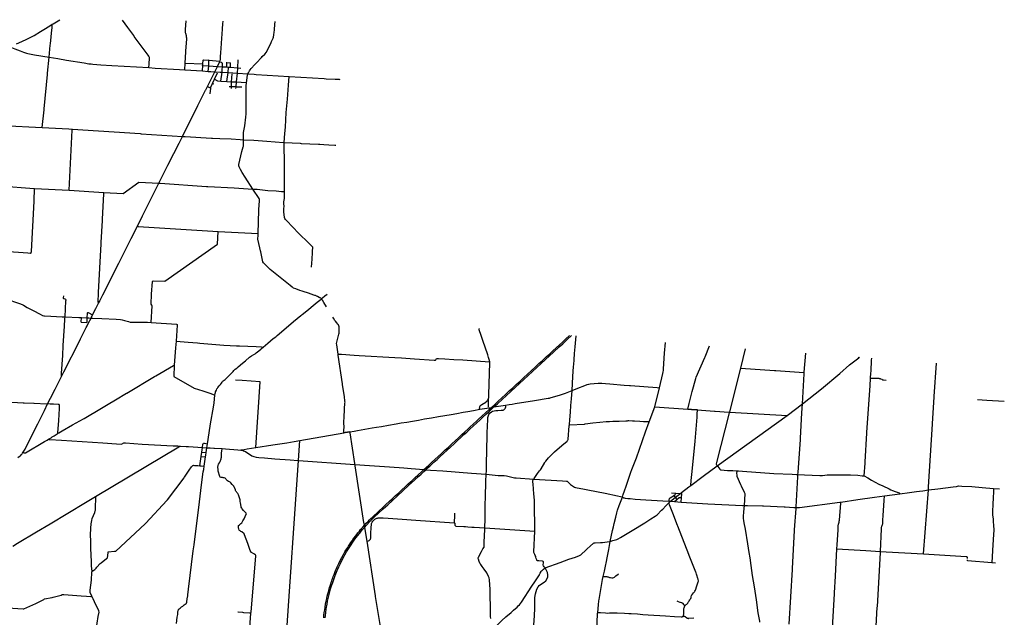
# Model space of a CAD drawing. Header units: feet. Extents: x 1677015 to 1902061, y 161166 to 378285.
# Tile 41 of 66: x 1826682 to 1902061, y 229041 to 274812. Entities that reach past the tile are written whole.
import ezdxf

# ---------------------------------------------------------------- set-up
doc = ezdxf.new("R2010")
doc.units = ezdxf.units.FT
doc.header["$MEASUREMENT"] = 0
doc.layers.add('326765_Road_Centerlines_O', color=7, linetype='Continuous')

msp = doc.modelspace()

# ---------------------------------------------------------------- linework, layer by layer
at = {"layer": '326765_Road_Centerlines_O'}
for p, q in [((1839317, 270974), (1839352, 271494)), ((1839352, 271494), (1840702, 271420)), ((1840702, 271420), (1840723, 271720)), ((1842011, 271629), (1842016, 271644)), ((1842490, 271532), (1842546, 271527)), ((1842549, 271189), (1842546, 271527)), ((1842546, 271527), (1842819, 271501)), ((1842833, 271171), (1842819, 271501)), ((1839317, 270974), (1840666, 270886)), ((1840666, 270886), (1840681, 270885)), ((1840681, 270885), (1841106, 270855)), ((1841106, 270855), (1841312, 270843)), ((1841312, 270843), (1841629, 270826)), ((1841602, 270250), (1841836, 270732)), ((1841629, 270826), (1841682, 270822)), ((1842549, 271189), (1842660, 271181)), ((1842660, 271181), (1842833, 271171)), ((1842833, 271171), (1843346, 271117)), ((1843369, 270711), (1844150, 270661)), ((1844150, 270661), (1844625, 270629)), ((1841049, 269687), (1841295, 270166)), ((1841449, 269937), (1841602, 270250)), ((1841449, 269937), (1841544, 269894)), ((1847320, 270465), (1849988, 270301)), ((1841049, 269687), (1841313, 269567)), ((1841254, 269128), (1841313, 269567)), ((1842885, 269531), (1842892, 269686)), ((1825361, 266709), (1828414, 266561)), ((1827818, 261893), (1830474, 261768)), ((1830474, 261768), (1833125, 261581)), ((1837340, 262289), (1837444, 262282)), ((1841878, 258592), (1844928, 258430)), ((1848300, 252227), (1848795, 252628)), ((1830143, 251902), (1830153, 252060)), ((1831393, 251637), (1831419, 251994)), ((1831419, 251994), (1831853, 251968)), ((1831393, 251637), (1831826, 251618)), ((1881880, 248131), (1882254, 249614)), ((1886744, 247824), (1886861, 249266)), ((1890916, 248916), (1890876, 248964)), ((1890916, 248916), (1890971, 248957)), ((1843717, 247167), (1843202, 247201)), ((1875305, 245157), (1875657, 246627)), ((1874879, 244014), (1875305, 245157)), ((1875305, 245157), (1877835, 244976)), ((1885440, 244508), (1886617, 245381)), ((1878554, 244942), (1879866, 244834)), ((1880077, 240642), (1885440, 244508)), ((1829615, 243133), (1829638, 243144)), ((1848133, 242594), (1851498, 243170)), ((1839003, 242152), (1839423, 242128)), ((1840619, 241695), (1840683, 242048)), ((1840683, 242048), (1841011, 242029)), ((1840960, 241667), (1841011, 242029)), ((1841011, 242029), (1841057, 242325)), ((1841011, 242029), (1841275, 242013)), ((1841591, 241993), (1842172, 241959)), ((1848035, 241056), (1848133, 242594)), ((1840476, 240652), (1840583, 241355)), ((1840583, 241355), (1840619, 241695)), ((1840583, 241355), (1840912, 241322)), ((1840619, 241695), (1840960, 241667)), ((1840812, 240626), (1840912, 241322)), ((1842172, 241959), (1842437, 241939)), ((1847068, 226996), (1848035, 241056)), ((1847982, 241060), (1848035, 241056)), ((1848035, 241056), (1852346, 240756)), ((1877351, 238589), (1877912, 239025)), ((1877912, 239025), (1878072, 239149)), ((1876500, 237930), (1876871, 238215)), ((1876589, 238574), (1876908, 238558)), ((1876754, 238371), (1876871, 238215)), ((1876871, 238215), (1876985, 238076)), ((1877323, 237869), (1877341, 238217)), ((1892895, 238350), (1894068, 238505)), ((1895865, 233914), (1896250, 238796)), ((1901246, 238912), (1901700, 238884)), ((1876382, 237936), (1876500, 237930)), ((1876389, 237818), (1876500, 237930)), ((1876500, 237930), (1876812, 237905)), ((1876812, 237905), (1876985, 238076)), ((1876812, 237905), (1877323, 237869)), ((1862295, 235897), (1866128, 235646)), ((1901105, 233241), (1901396, 233226))]:
    msp.add_line(p, q, dxfattribs=at)
for points in [[(1828538, 274067), (1828998, 274350), (1829176, 274458)], [(1829142, 274027), (1829156, 274172), (1829172, 274381), (1829174, 274429), (1829176, 274458)], [(1829176, 274458), (1829236, 274495), (1829756, 274812)], [(1835408, 273594), (1835179, 273897), (1834958, 274206), (1834755, 274484), (1834545, 274770)], [(1839440, 273583), (1839392, 273742), (1839376, 273805), (1839372, 273837), (1839372, 273885), (1839381, 274065), (1839422, 274727)], [(1842162, 273400), (1842182, 273705), (1842211, 274114), (1842238, 274490), (1842253, 274703)], [(1845969, 273145), (1846076, 273395), (1846103, 273472), (1846113, 273512), (1846123, 273551), (1846130, 273591), (1846139, 273648), (1846145, 273698), (1846157, 273794), (1846186, 274072), (1846223, 274447), (1846240, 274670)], [(1826436, 272966), (1826856, 273150), (1827227, 273315), (1827780, 273608), (1828276, 273912), (1828538, 274067)], [(1828938, 271941), (1829026, 272851), (1829035, 272954), (1829142, 274027)], [(1836561, 271141), (1836583, 271417), (1836588, 271517), (1836616, 271779), (1836624, 271857), (1836616, 271909), (1836606, 271977), (1836576, 272021), (1836526, 272095), (1835447, 273531), (1835408, 273594)], [(1839352, 271494), (1839410, 272361), (1839414, 272426), (1839478, 273321), (1839482, 273384), (1839451, 273485), (1839440, 273583)], [(1842060, 271937), (1842065, 271998), (1842084, 272284), (1842136, 272979), (1842162, 273400)], [(1845117, 271832), (1845197, 271917), (1845252, 271983), (1845442, 272180), (1845581, 272331), (1845611, 272376), (1845933, 273069), (1845969, 273145)], [(1825936, 272729), (1826301, 272584), (1826719, 272421), (1826985, 272313), (1827115, 272263), (1827205, 272237), (1827296, 272217), (1827826, 272124), (1828938, 271941)], [(1828414, 266561), (1828546, 267912), (1828556, 267997), (1828809, 270625), (1828817, 270712), (1828938, 271941)], [(1828938, 271941), (1829600, 271831), (1830274, 271723), (1831627, 271497), (1831968, 271442), (1832148, 271421), (1832278, 271408), (1832882, 271367), (1833745, 271310), (1836561, 271141)], [(1840666, 270886), (1840695, 271311), (1840702, 271420)], [(1840723, 271720), (1840782, 271729), (1841173, 271702), (1842016, 271644)], [(1841106, 270855), (1841152, 271281), (1841173, 271702), (1841176, 271738)], [(1841836, 271249), (1841980, 271537), (1842011, 271629)], [(1842016, 271644), (1842024, 271668), (1842045, 271773), (1842052, 271825), (1842060, 271937)], [(1842092, 270111), (1842177, 270789), (1842191, 270995), (1842206, 271207), (1842218, 271432), (1842214, 271462), (1842199, 271485), (1842166, 271514), (1842128, 271532), (1842062, 271524)], [(1843369, 270711), (1843375, 271115), (1843405, 271750)], [(1844150, 270661), (1844188, 270739), (1844246, 270855), (1844281, 270907), (1844324, 270979), (1844404, 271073), (1844682, 271371), (1844886, 271588), (1845117, 271832)], [(1836561, 271141), (1837044, 271108), (1838915, 270997), (1839317, 270974)], [(1840635, 271320), (1840695, 271311), (1841152, 271281), (1841826, 271228), (1842206, 271207), (1842549, 271189)], [(1841295, 270166), (1841365, 270303), (1841629, 270826)], [(1841629, 270826), (1841826, 271228), (1841836, 271249)], [(1841682, 270822), (1842021, 270797), (1842155, 270790)], [(1842155, 270790), (1842177, 270789), (1842207, 270787)], [(1842207, 270787), (1842622, 270760), (1842632, 270759), (1843369, 270711)], [(1842542, 270084), (1842632, 270759), (1842660, 271181)], [(1842892, 269686), (1842893, 269693), (1842910, 270062), (1842938, 270662)], [(1843240, 269546), (1843248, 269651), (1843251, 269682), (1843288, 270040), (1843369, 270711)], [(1843346, 271117), (1843375, 271115), (1843608, 271102)], [(1843805, 265619), (1843804, 265728), (1843806, 265881), (1843808, 266067), (1843820, 266180), (1843913, 266692), (1844004, 267348), (1844021, 267612), (1844020, 268799), (1844021, 269137), (1844022, 269767), (1844129, 270570), (1844150, 270661)], [(1844625, 270629), (1844793, 270618), (1847320, 270465)], [(1841313, 269567), (1841285, 269600), (1841449, 269937)], [(1841602, 270250), (1841815, 270136), (1842092, 270111)], [(1842092, 270111), (1842104, 270110), (1842542, 270084)], [(1842542, 270084), (1842910, 270062), (1843288, 270040), (1844006, 269998)], [(1846960, 261651), (1846959, 262198), (1846948, 262913), (1846949, 263273), (1846945, 264166), (1846936, 264885), (1846933, 265197), (1846933, 265400), (1846933, 265418), (1846983, 266104), (1847026, 266569), (1847086, 267708), (1847176, 268727), (1847262, 269808), (1847320, 270465)], [(1849988, 270301), (1850138, 270293), (1850826, 270259), (1851137, 270244), (1851192, 270241)], [(1839145, 265874), (1840326, 268236), (1840915, 269411)], [(1840915, 269411), (1840924, 269430), (1841049, 269687)], [(1842719, 269698), (1842893, 269693), (1843230, 269683), (1843251, 269682), (1843690, 269669)], [(1828414, 266561), (1830437, 266447), (1830716, 266433)], [(1830474, 261768), (1830711, 266355), (1830716, 266433)], [(1830716, 266433), (1835909, 266084), (1835978, 266079), (1839145, 265874)], [(1837340, 262289), (1837651, 262892), (1838031, 263658), (1838485, 264565), (1838883, 265361), (1839145, 265874)], [(1839145, 265874), (1839353, 265862), (1841355, 265740), (1841431, 265736), (1842012, 265725), (1842880, 265677), (1843561, 265629), (1843805, 265619)], [(1844535, 261843), (1843941, 262749), (1843702, 263115), (1843574, 263334), (1843487, 263539), (1843462, 263630), (1843465, 263711), (1843700, 264713), (1843792, 265063), (1843808, 265134), (1843817, 265227), (1843822, 265303), (1843809, 265522), (1843805, 265619)], [(1843805, 265619), (1844601, 265572), (1845615, 265516), (1846874, 265403), (1846933, 265400), (1848148, 265344), (1848235, 265340), (1849554, 265271), (1849648, 265276)], [(1849648, 265276), (1849976, 265256), (1850344, 265233), (1850798, 265206), (1850896, 265200)], [(1833125, 261581), (1834615, 261499), (1835806, 262360), (1837340, 262289)], [(1824892, 257113), (1825017, 257100), (1825488, 257071), (1827310, 256955), (1827521, 256941), (1827537, 256940), (1827553, 256945), (1827565, 256955), (1827572, 256969), (1827583, 257048), (1827782, 260925), (1827787, 260990), (1827816, 261835), (1827818, 261893)], [(1825145, 262085), (1827800, 261894), (1827818, 261893)], [(1832720, 253098), (1832700, 253192), (1832702, 253255), (1832719, 253827), (1832725, 253906), (1832925, 257649), (1832929, 257746), (1833012, 259434), (1833017, 259536), (1833120, 261487), (1833125, 261581)], [(1835690, 259007), (1836087, 259785), (1836451, 260512), (1837340, 262289)], [(1837444, 262282), (1840993, 262031), (1841023, 262029), (1841097, 262024), (1843113, 261937), (1844535, 261843)], [(1844928, 258430), (1844996, 260224), (1844998, 260283), (1845044, 260934), (1845042, 260990), (1845030, 261052), (1845009, 261105), (1844535, 261843)], [(1844535, 261843), (1844868, 261827), (1845689, 261739), (1846307, 261694), (1846731, 261665), (1846960, 261651)], [(1847198, 259331), (1847037, 259503), (1846974, 259595), (1846948, 259652), (1846910, 260105), (1846908, 260337), (1846921, 260529), (1846910, 260720), (1846915, 260858), (1846958, 261107), (1846966, 261247), (1846960, 261651)], [(1849116, 257387), (1849093, 257418), (1849085, 257430), (1849064, 257453), (1848715, 257804), (1848139, 258363), (1847484, 259025), (1847198, 259331)], [(1832822, 253282), (1833053, 253740), (1833715, 255051), (1834003, 255635), (1834277, 256174), (1835224, 258062), (1835690, 259007)], [(1835690, 259007), (1835760, 258984), (1841878, 258592)], [(1836808, 252918), (1836793, 252940), (1836738, 253015), (1836780, 253782), (1836840, 254771), (1836908, 254817), (1837782, 254788), (1841823, 257619), (1841878, 258592)], [(1848876, 253831), (1848296, 254027), (1848134, 254079), (1847827, 254186), (1847651, 254261), (1847588, 254299), (1847547, 254327), (1847377, 254460), (1845862, 255689), (1845802, 255737), (1845386, 256142), (1845345, 256181), (1845289, 256265), (1845138, 257043), (1845123, 257119), (1844935, 257888), (1844922, 257940), (1844927, 258362), (1844928, 258430)], [(1849028, 255865), (1849064, 256471), (1849097, 256987), (1849109, 257101), (1849124, 257329), (1849124, 257337), (1849125, 257347), (1849125, 257352), (1849124, 257360), (1849124, 257363), (1849123, 257367), (1849122, 257370), (1849120, 257377), (1849118, 257382), (1849116, 257387)], [(1849028, 255865), (1849064, 256471), (1849097, 256987), (1849109, 257101), (1849124, 257329), (1849124, 257337), (1849125, 257347), (1849125, 257352), (1849124, 257360), (1849124, 257363), (1849123, 257367), (1849122, 257370), (1849120, 257377), (1849118, 257382), (1849116, 257387)], [(1824708, 253781), (1824866, 253723), (1825621, 253444), (1826664, 253072), (1826861, 252995), (1826979, 252947), (1827266, 252781), (1827719, 252540), (1828262, 252260), (1828440, 252166), (1828521, 252136), (1828592, 252125), (1829060, 252101), (1829925, 252064), (1830153, 252060)], [(1830153, 252060), (1830227, 253292), (1830230, 253364), (1830206, 253394), (1830174, 253415), (1830097, 253422), (1830065, 253429), (1830042, 253461), (1830048, 253522), (1830055, 253655)], [(1832720, 253098), (1832807, 253251), (1832822, 253282)], [(1848795, 252628), (1848996, 252792), (1849466, 253176), (1849756, 253416), (1849784, 253440)], [(1849784, 253440), (1849761, 253460), (1849727, 253483), (1849696, 253502), (1849663, 253519), (1849614, 253544), (1849478, 253615), (1849408, 253647), (1849373, 253663), (1849328, 253680), (1849282, 253698), (1848923, 253816), (1848876, 253831)], [(1849784, 253440), (1849857, 253500), (1850048, 253654), (1850228, 253801)], [(1850170, 252823), (1849972, 253145), (1849860, 253321), (1849800, 253414), (1849784, 253440)], [(1832269, 252199), (1832524, 252690), (1832720, 253098)], [(1836746, 251633), (1836827, 252893), (1836808, 252918)], [(1829886, 247481), (1829874, 247552), (1829892, 247746), (1829975, 249092), (1830022, 249856), (1830111, 251337), (1830141, 251875), (1830143, 251902)], [(1830153, 252060), (1831212, 252004), (1831419, 251994)], [(1830361, 248424), (1830397, 248495), (1830917, 249537), (1831335, 250362), (1831769, 251225), (1831843, 251377), (1831929, 251541), (1832148, 251963)], [(1831826, 251618), (1831837, 251665), (1831853, 251968)], [(1831853, 251968), (1831867, 252325), (1831882, 252366)], [(1831853, 251968), (1831986, 251965), (1832148, 251963)], [(1831882, 252366), (1831904, 252378), (1831933, 252378), (1832269, 252199)], [(1832148, 251963), (1832186, 252036), (1832269, 252199)], [(1832148, 251963), (1832233, 251956), (1832273, 251951), (1832969, 251921), (1834065, 251871), (1834395, 251849), (1834521, 251818), (1834705, 251780), (1834904, 251726), (1835022, 251686), (1835143, 251649), (1835301, 251637), (1835699, 251636), (1836203, 251634), (1836455, 251637), (1836746, 251633)], [(1845326, 249743), (1845672, 250031), (1846099, 250384), (1846290, 250534), (1846389, 250624), (1847079, 251208), (1847652, 251693), (1848214, 252158), (1848249, 252187), (1848291, 252221), (1848300, 252227)], [(1851058, 249201), (1850951, 249912), (1850936, 250013), (1851123, 250729), (1851142, 250801), (1851150, 250938), (1851143, 251295), (1851118, 251371), (1851077, 251440), (1851035, 251497), (1850958, 251596), (1850853, 251733), (1850816, 251782), (1850700, 251962), (1850667, 252018)], [(1836746, 251633), (1838682, 251503), (1838711, 251488), (1838722, 251471)], [(1838722, 251471), (1838732, 251458), (1838738, 251420), (1838651, 250200)], [(1862675, 248612), (1862627, 248789), (1862584, 248931), (1862516, 249140), (1862149, 250254), (1862021, 250627), (1861861, 251069), (1861848, 251131), (1861843, 251163)], [(1849959, 229006), (1849977, 229175), (1850003, 229403), (1850031, 229607), (1850063, 229811), (1850103, 230050), (1850149, 230284), (1850190, 230480), (1850230, 230663), (1850273, 230834), (1850312, 230984), (1850343, 231103), (1850376, 231219), (1850410, 231337), (1850444, 231445), (1850492, 231600), (1850531, 231718), (1850573, 231846), (1850609, 231945), (1850649, 232061), (1850691, 232171), (1850747, 232318), (1850806, 232467), (1850868, 232617), (1850933, 232768), (1850997, 232911), (1851117, 233169), (1851224, 233385), (1851352, 233632), (1851467, 233844), (1851584, 234048), (1851657, 234173), (1851729, 234291), (1851797, 234399), (1851862, 234501), (1851947, 234633), (1852037, 234767), (1852128, 234898), (1852198, 234998), (1852292, 235129), (1852388, 235257), (1852486, 235384), (1852582, 235507), (1852685, 235636), (1852786, 235758), (1852945, 235942), (1853075, 236090), (1853212, 236239), (1853351, 236386), (1853463, 236501), (1853575, 236612), (1853686, 236720), (1853839, 236865), (1853986, 236999), (1854222, 237218), (1854454, 237433), (1854718, 237676), (1854988, 237925), (1855194, 238113), (1855432, 238333), (1855696, 238576), (1855931, 238794), (1856226, 239065), (1856435, 239257), (1856729, 239528), (1856964, 239744), (1857174, 239938), (1857468, 240208), (1857630, 240360), (1857793, 240508), (1858000, 240699), (1858236, 240917), (1858472, 241134), (1858710, 241353), (1858975, 241598), (1859239, 241839), (1859505, 242085), (1859770, 242328), (1860037, 242573), (1860272, 242790), (1860537, 243035), (1860745, 243228), (1861008, 243469), (1861155, 243605), (1861423, 243851), (1861657, 244067), (1861807, 244205), (1862073, 244451), (1862339, 244696), (1862600, 244936), (1862795, 245118), (1863048, 245348), (1863314, 245593), (1863604, 245861), (1863871, 246107), (1864165, 246378), (1864432, 246624), (1864703, 246873), (1864990, 247137), (1865261, 247388), (1865549, 247653), (1865844, 247924), (1866141, 248198), (1866436, 248470), (1866703, 248716), (1866998, 248988), (1867259, 249230), (1867494, 249445), (1867761, 249692), (1867996, 249908), (1868231, 250124), (1868494, 250366), (1868784, 250634)], [(1863282, 245418), (1866601, 248477), (1867542, 249344), (1867987, 249753), (1868252, 249999), (1868632, 250348), (1868930, 250623)], [(1869098, 248412), (1869119, 248757), (1869153, 249248), (1869195, 249758), (1869277, 250596)], [(1838651, 250200), (1838618, 249692), (1838516, 248364)], [(1838651, 250200), (1839584, 250125), (1840304, 250052)], [(1840304, 250052), (1840469, 250036), (1841084, 249979), (1841695, 249939), (1842317, 249889), (1843283, 249842), (1843507, 249827), (1844778, 249774), (1845207, 249745), (1845326, 249743)], [(1841631, 246061), (1841651, 246189), (1841672, 246268), (1841684, 246307), (1841740, 246447), (1841781, 246532), (1841817, 246589), (1841858, 246641), (1841961, 246762), (1842056, 246882), (1842126, 246981), (1842180, 247054), (1842219, 247101), (1842263, 247143), (1842335, 247201), (1842405, 247258), (1842460, 247308), (1842575, 247419), (1842841, 247693), (1843015, 247868), (1843088, 247936), (1843190, 248037), (1843297, 248127), (1843415, 248229), (1843750, 248509), (1843962, 248684), (1844288, 248957), (1844361, 249010), (1844438, 249061), (1844603, 249159), (1844702, 249228), (1844784, 249287), (1844983, 249451), (1845148, 249590), (1845205, 249638), (1845326, 249743)], [(1875657, 246627), (1875914, 247718), (1875940, 247831), (1875959, 247944), (1875971, 248059), (1876055, 249280), (1876121, 250077)], [(1877835, 244976), (1877928, 245427), (1878135, 246225), (1878156, 246323), (1878447, 247338), (1878475, 247434), (1879130, 248934), (1879157, 248998), (1879497, 249822)], [(1851058, 249201), (1851115, 249201), (1851323, 249188), (1852278, 249130), (1852683, 249105), (1855411, 248937), (1855909, 248905), (1856897, 248840)], [(1851498, 243170), (1851508, 243466), (1851512, 243529), (1851500, 244004), (1851498, 244094), (1851511, 244305), (1851516, 244377), (1851550, 244957), (1851554, 245017), (1851583, 245438), (1851590, 245526), (1851583, 245578), (1851574, 245646), (1851551, 245909), (1851546, 245965), (1851406, 246852), (1851396, 246917), (1851071, 249111), (1851058, 249201)], [(1856897, 248840), (1858414, 248740), (1858486, 248737), (1858513, 248746), (1858534, 248761), (1858564, 248814), (1858590, 248851), (1858635, 248871), (1858705, 248873), (1858746, 248873), (1859225, 248842), (1859916, 248797), (1860613, 248752), (1862644, 248609), (1862675, 248612)], [(1886617, 245381), (1888078, 246540), (1889472, 247715), (1890221, 248369), (1890916, 248916)], [(1891857, 247900), (1891890, 248739), (1891911, 248887)], [(1829886, 247481), (1830072, 247849), (1830361, 248424)], [(1834877, 246220), (1837012, 247495), (1837097, 247546), (1838470, 248337), (1838516, 248364)], [(1838516, 248364), (1838474, 247496), (1840039, 246599), (1840710, 246380), (1841004, 246278), (1841310, 246173), (1841631, 246061)], [(1862605, 246115), (1862684, 248533), (1862683, 248558), (1862675, 248612)], [(1868966, 246402), (1869035, 247473), (1869089, 248255), (1869098, 248412)], [(1881034, 244748), (1881037, 244758), (1881042, 244777), (1881880, 248131)], [(1881880, 248131), (1884479, 247948), (1884558, 247943), (1886718, 247790), (1886741, 247788), (1886775, 247786)], [(1896696, 245939), (1896696, 245950), (1896868, 248515)], [(1829574, 246860), (1829630, 246971), (1829780, 247273), (1829886, 247481)], [(1886617, 245381), (1886736, 247677), (1886738, 247720)], [(1886738, 247720), (1886739, 247752), (1886740, 247774), (1886741, 247788), (1886742, 247795), (1886744, 247824)], [(1891343, 239868), (1891417, 240857), (1891421, 240943), (1891540, 243157), (1891543, 243218), (1891788, 246760), (1891828, 247363)], [(1891828, 247363), (1891851, 247745), (1891857, 247900)], [(1891828, 247363), (1892399, 247352), (1892430, 247350), (1892461, 247346), (1892491, 247341), (1892522, 247333), (1892551, 247325), (1892578, 247316), (1892682, 247268), (1892701, 247257), (1892742, 247240), (1892785, 247229), (1892825, 247225), (1893006, 247214)], [(1828824, 245384), (1829049, 245816), (1829395, 246506), (1829574, 246860)], [(1844773, 242059), (1845082, 247077), (1843717, 247167)], [(1868966, 246402), (1869285, 246533), (1870068, 246851), (1870122, 246868), (1870217, 246892), (1870265, 246902), (1870362, 246917), (1870976, 246963), (1871256, 246965), (1871536, 246952), (1871866, 246926), (1872965, 246829), (1873379, 246789)], [(1873379, 246789), (1873451, 246783), (1875483, 246639), (1875657, 246627)], [(1829638, 243144), (1829676, 243161), (1829943, 243321), (1830721, 243788), (1831577, 244248), (1831624, 244276), (1834389, 245929), (1834474, 245979), (1834856, 246208), (1834877, 246220)], [(1841057, 242325), (1841107, 242656), (1841301, 243868), (1841518, 245130), (1841566, 245455), (1841631, 246061)], [(1861913, 244973), (1861894, 245061), (1861894, 245082), (1861897, 245124), (1861902, 245144), (1861915, 245184), (1861934, 245221), (1861945, 245238), (1861958, 245255), (1861972, 245270), (1861992, 245289), (1862060, 245338), (1862358, 245520), (1862406, 245560), (1862469, 245627), (1862506, 245678), (1862536, 245731), (1862562, 245788), (1862588, 245877), (1862598, 245938), (1862601, 246020), (1862605, 246115)], [(1864389, 245378), (1864609, 245413), (1866091, 245655), (1867140, 245822), (1867235, 245835), (1867289, 245850), (1868089, 246091), (1868458, 246210), (1868966, 246402)], [(1868762, 243773), (1868764, 243799), (1868797, 244177), (1868849, 244757), (1868888, 245257), (1868924, 245766), (1868966, 246402)], [(1896250, 238796), (1896264, 239030), (1896553, 243834), (1896556, 243895), (1896693, 245897), (1896695, 245930), (1896696, 245939)], [(1823000, 245712), (1823823, 245662), (1823903, 245657), (1826960, 245475), (1827027, 245470), (1827773, 245436)], [(1826960, 241678), (1827095, 241927), (1827801, 243333), (1828069, 243862), (1828575, 244870), (1828824, 245384)], [(1827773, 245436), (1827779, 245436), (1828731, 245388), (1828824, 245384)], [(1829615, 243133), (1829610, 243150), (1829608, 243167), (1829667, 244110), (1829723, 245034), (1829739, 245260), (1829739, 245281), (1829734, 245298), (1829729, 245306), (1829716, 245320), (1829701, 245328), (1829696, 245330), (1829665, 245335), (1829624, 245337), (1829276, 245357), (1829026, 245372), (1828824, 245384)], [(1861913, 244973), (1862795, 245118), (1862991, 245149), (1863879, 245296)], [(1862405, 239992), (1862409, 240257), (1862416, 240501), (1862419, 240677), (1862425, 240954), (1862430, 241174), (1862436, 241450), (1862442, 241740), (1862446, 242000), (1862453, 242311), (1862458, 242540), (1862469, 242912), (1862482, 243290), (1862495, 243555), (1862508, 243859), (1862517, 244019), (1862524, 244199), (1862532, 244339), (1862546, 244427), (1862568, 244500), (1862596, 244567), (1862643, 244643), (1862699, 244705), (1862798, 244790), (1862879, 244832), (1862996, 244864), (1863133, 244879), (1863291, 244888), (1863535, 244899), (1863645, 244904), (1863694, 244916), (1863749, 244940), (1863792, 244972), (1863819, 244997), (1863846, 245032), (1863870, 245090), (1863887, 245151), (1863891, 245198), (1863879, 245296)], [(1862560, 245146), (1862568, 245509), (1862568, 245720)], [(1862621, 244810), (1862733, 244914), (1862991, 245149), (1863266, 245403), (1863282, 245418)], [(1863879, 245296), (1864148, 245340), (1864389, 245378)], [(1886260, 239973), (1886273, 240141), (1886452, 242655), (1886454, 242680), (1886459, 242759), (1886561, 244704), (1886617, 245381)], [(1900010, 245730), (1900720, 245680), (1902061, 245587)], [(1851966, 243250), (1852299, 243307), (1852540, 243347), (1853666, 243547), (1853992, 243601), (1854376, 243666), (1854908, 243757), (1855507, 243862), (1855890, 243926), (1856322, 243998), (1856753, 244071), (1857210, 244149), (1857678, 244230), (1858198, 244321), (1858743, 244415), (1859218, 244498), (1859715, 244584), (1860157, 244660), (1860635, 244744), (1861001, 244809), (1861429, 244888), (1861913, 244973)], [(1858079, 240625), (1858162, 240702), (1858400, 240921), (1858635, 241138), (1858871, 241355), (1859134, 241596), (1859399, 241841), (1859664, 242084), (1859935, 242333), (1860195, 242574), (1860432, 242793), (1860695, 243035), (1860909, 243232), (1861171, 243473), (1861405, 243689), (1861670, 243934), (1861906, 244151), (1862171, 244396), (1862412, 244617), (1862621, 244810)], [(1878554, 244942), (1878119, 244957), (1877835, 244976)], [(1877835, 244976), (1878119, 244957), (1878554, 244942)], [(1878072, 239149), (1878088, 239518), (1878128, 239989), (1878229, 240983), (1878398, 242537), (1878540, 244378), (1878558, 244656), (1878574, 244885), (1878574, 244911), (1878566, 244927), (1878554, 244942)], [(1879866, 244834), (1879915, 244830), (1880970, 244762)], [(1880077, 240642), (1880031, 240754), (1880034, 240798), (1880056, 240891), (1881023, 244703), (1881031, 244735), (1881034, 244748)], [(1880970, 244762), (1881018, 244759), (1881023, 244759), (1881037, 244758), (1885440, 244508)], [(1866033, 239628), (1866072, 239671), (1866270, 239976), (1866321, 240053), (1866393, 240146), (1866481, 240250), (1866557, 240339), (1866608, 240415), (1866886, 240899), (1866913, 240940), (1866960, 241005), (1867176, 241256), (1867378, 241472), (1867614, 241703), (1868179, 242196), (1868583, 242532), (1868622, 242572), (1868647, 242612), (1868662, 242650), (1868670, 242697), (1868756, 243695), (1868762, 243773)], [(1868762, 243773), (1869916, 243842), (1869983, 243849), (1870552, 243946), (1871089, 243997), (1871591, 244041), (1871632, 244041)], [(1871632, 244041), (1871825, 244044), (1872100, 244058), (1872577, 244072), (1873084, 244083), (1873157, 244092), (1873193, 244098), (1873204, 244100)], [(1872826, 238248), (1872892, 238439), (1872996, 238738), (1873117, 239073), (1873175, 239247), (1873481, 240150), (1873551, 240350), (1873905, 241265), (1874599, 243242), (1874879, 244014)], [(1873204, 244100), (1873270, 244111), (1873320, 244115), (1873606, 244099), (1873759, 244087), (1874160, 244062), (1874444, 244049), (1874690, 244034), (1874801, 244027), (1874879, 244014)], [(1828896, 242681), (1829085, 242797), (1829175, 242853), (1829316, 242944), (1829560, 243091), (1829581, 243106), (1829615, 243133)], [(1851966, 243250), (1851602, 243186), (1851498, 243170)], [(1851498, 243170), (1851602, 243186), (1851966, 243250)], [(1852346, 240756), (1852337, 240828), (1851983, 243163), (1851966, 243250)], [(1826960, 241678), (1826982, 241653), (1827008, 241641), (1827060, 241629), (1827090, 241631), (1827132, 241648), (1828575, 242500), (1828779, 242620), (1828896, 242681)], [(1828896, 242681), (1828930, 242661), (1828983, 242656), (1829885, 242599), (1833043, 242401), (1834082, 242323), (1834475, 242300), (1834648, 242392), (1834787, 242404), (1836068, 242311), (1838436, 242186), (1838789, 242165), (1839003, 242152)], [(1832495, 238295), (1838874, 242109), (1838920, 242133), (1839003, 242152)], [(1839423, 242128), (1839603, 242117), (1840683, 242048)], [(1840683, 242048), (1840714, 242292), (1840727, 242337), (1840750, 242370)], [(1840750, 242370), (1840786, 242377), (1840833, 242374), (1841023, 242336), (1841057, 242325)], [(1841275, 242013), (1841543, 241996), (1841591, 241993)], [(1843601, 241849), (1843642, 241863), (1843857, 241905), (1844107, 241948), (1844773, 242059)], [(1844773, 242059), (1846055, 242242), (1847123, 242410), (1847690, 242507), (1848133, 242594)], [(1826529, 241281), (1826649, 241353), (1826733, 241420), (1826798, 241479), (1826868, 241551), (1826908, 241606), (1826960, 241678)], [(1840912, 241322), (1840927, 241456), (1840960, 241667)], [(1843116, 238994), (1843112, 239004), (1843081, 239079), (1843007, 239155), (1842943, 239220), (1842839, 239339), (1842797, 239388), (1842749, 239411), (1842663, 239454), (1842585, 239490), (1842523, 239560), (1842498, 239607), (1842471, 239657), (1842401, 239707), (1842349, 239715), (1842251, 239731), (1842199, 239740), (1842115, 239755), (1842039, 239787), (1842014, 239834), (1841981, 239895), (1841911, 240150), (1841887, 240240), (1841874, 240345), (1841865, 240413), (1841857, 240465), (1841845, 240539), (1841868, 240672), (1841901, 240760), (1841973, 240876), (1842028, 240970), (1842063, 241043), (1842089, 241112), (1842110, 241183), (1842118, 241219), (1842131, 241307), (1842139, 241385), (1842143, 241634), (1842155, 241777), (1842172, 241959)], [(1842437, 241939), (1843375, 241869), (1843601, 241849)], [(1843601, 241849), (1843674, 241836), (1843759, 241815), (1843801, 241802), (1843829, 241792), (1843904, 241761), (1843964, 241732), (1844215, 241572), (1844341, 241484), (1844453, 241416), (1844613, 241346), (1844776, 241303), (1844993, 241278), (1845436, 241245), (1846226, 241191), (1847387, 241103), (1847982, 241060)], [(1832221, 232572), (1832358, 232653), (1832424, 232693), (1832534, 232807), (1832600, 232875), (1832847, 233150), (1832914, 233224), (1833334, 233544), (1833416, 233607), (1833450, 233975), (1833457, 234054), (1833930, 234105), (1834033, 234116), (1836285, 236192), (1836338, 236241), (1837957, 237981), (1838008, 238036), (1839268, 239731), (1839301, 239774), (1839663, 240307), (1839834, 240556), (1839895, 240629), (1839926, 240657), (1839954, 240672), (1839984, 240681), (1839999, 240683), (1840070, 240679), (1840317, 240659), (1840476, 240652)], [(1838677, 228572), (1838746, 229052), (1838777, 229265), (1838799, 229442), (1838818, 229563), (1838829, 229602), (1838847, 229641), (1838870, 229676), (1838889, 229697), (1838957, 229752), (1839075, 229836), (1839160, 229902), (1839276, 229986), (1839417, 230093), (1839430, 230107), (1839442, 230122), (1839461, 230155), (1839469, 230173), (1839475, 230191), (1839480, 230210), (1839482, 230233), (1839514, 230452), (1839542, 230696), (1839551, 230772), (1839599, 231188), (1839971, 234123), (1840039, 234593), (1840263, 236451), (1840386, 237462), (1840601, 239178), (1840741, 240183), (1840767, 240366), (1840812, 240626)], [(1840476, 240652), (1840585, 240643), (1840812, 240626)], [(1853273, 234865), (1853152, 235621), (1853098, 235953), (1853075, 236090), (1853040, 236312), (1852364, 240650), (1852346, 240756)], [(1852346, 240756), (1853467, 240673), (1854989, 240562), (1856085, 240481), (1856651, 240435), (1857630, 240360), (1857777, 240349), (1858131, 240322), (1859065, 240248), (1861271, 240078), (1862405, 239992)], [(1857418, 240017), (1857630, 240211), (1857777, 240349), (1857951, 240508), (1858079, 240625)], [(1878072, 239149), (1878994, 239859), (1880077, 240642)], [(1880077, 240642), (1880123, 240602), (1880218, 240480), (1880285, 240379), (1880309, 240352), (1880340, 240337), (1880396, 240325), (1880604, 240310), (1880882, 240297), (1881270, 240282), (1881539, 240264), (1881583, 240262)], [(1853512, 236396), (1853826, 236706), (1854149, 237005), (1854520, 237347), (1854861, 237661), (1855214, 237986), (1855597, 238339), (1856010, 238719), (1856450, 239125), (1856896, 239535), (1857247, 239860), (1857418, 240017)], [(1862295, 235897), (1862299, 236078), (1862306, 236417), (1862318, 237044), (1862327, 237687), (1862345, 238239), (1862373, 239450), (1862405, 239992)], [(1862405, 239992), (1863323, 239913), (1863762, 239895), (1863945, 239868), (1864561, 239727), (1864691, 239712), (1866033, 239628)], [(1881583, 240262), (1881711, 240255), (1882029, 240235), (1884409, 240065), (1885832, 239993), (1886156, 239979), (1886260, 239973)], [(1882183, 237606), (1882220, 238505), (1882220, 238511), (1882180, 238596), (1881947, 239093), (1881928, 239134), (1881902, 239183), (1881616, 239833), (1881598, 239956), (1881592, 240054), (1881604, 240227), (1881583, 240262)], [(1886132, 237444), (1886135, 237495), (1886252, 239789), (1886260, 239973)], [(1886260, 239973), (1886755, 239945), (1887934, 239891), (1888144, 239894), (1888499, 239941), (1888604, 239952), (1888954, 239961), (1889406, 239961), (1889672, 239959), (1890017, 239960), (1890298, 239962), (1890856, 239919), (1891171, 239889), (1891343, 239868)], [(1891343, 239868), (1891619, 239715), (1891893, 239557), (1892464, 239250), (1892760, 239110), (1893236, 238886), (1893384, 238815), (1893509, 238756), (1893712, 238673), (1893999, 238568), (1894026, 238553), (1894048, 238533), (1894068, 238505)], [(1843828, 237234), (1843722, 237362), (1843679, 237413), (1843635, 237486), (1843606, 237695), (1843599, 237750), (1843563, 237958), (1843549, 238039), (1843465, 238344), (1843443, 238426), (1843391, 238512), (1843366, 238537), (1843353, 238549), (1843303, 238600), (1843273, 238644), (1843233, 238702), (1843214, 238752), (1843193, 238809), (1843116, 238994)], [(1866128, 235646), (1866125, 235832), (1866122, 236021), (1866114, 236456), (1866106, 237036), (1866100, 237595), (1866094, 237785), (1866092, 237980), (1866068, 238257), (1866046, 238502), (1866016, 238846), (1865985, 239266), (1865970, 239397), (1865967, 239478), (1865973, 239531), (1865988, 239570), (1866003, 239596), (1866033, 239628)], [(1866033, 239628), (1868228, 239490), (1868547, 239466), (1868592, 239456), (1868627, 239432), (1868788, 239257), (1868853, 239202), (1869085, 239053), (1869156, 239019), (1869225, 238995), (1869929, 238867), (1870189, 238817), (1871502, 238560), (1872459, 238352), (1872688, 238301), (1872805, 238270), (1872826, 238248)], [(1896250, 238796), (1896969, 238891), (1898143, 239032), (1898413, 239066), (1898562, 239103), (1898800, 239092), (1899573, 239059)], [(1899573, 239059), (1900375, 238976), (1901246, 238912)], [(1826147, 234488), (1826518, 234708), (1827981, 235590), (1829022, 236213), (1831724, 237830), (1832495, 238295)], [(1832221, 232572), (1832185, 232971), (1832170, 233374), (1832154, 233761), (1832136, 234378), (1832124, 234889), (1832105, 235324), (1832135, 235878), (1832159, 236213), (1832195, 236449), (1832236, 236603), (1832434, 237076), (1832472, 237199), (1832476, 237253), (1832486, 237481), (1832511, 238144), (1832510, 238237), (1832495, 238295)], [(1871891, 234845), (1872068, 235678), (1872137, 235966), (1872198, 236238), (1872312, 236719), (1872388, 237039), (1872447, 237246), (1872576, 237597), (1872826, 238248)], [(1872826, 238248), (1872877, 238207), (1872902, 238194), (1872920, 238188), (1872948, 238180), (1873046, 238167), (1873249, 238148), (1873419, 238129), (1873811, 238079), (1874618, 238033)], [(1876382, 237936), (1876411, 238012), (1876437, 238142), (1876481, 238181), (1876612, 238273), (1876754, 238371)], [(1876754, 238371), (1876853, 238456), (1876889, 238501), (1876908, 238558)], [(1876871, 238215), (1877092, 238384), (1877253, 238511)], [(1876908, 238558), (1877236, 238536), (1877253, 238511)], [(1876985, 238076), (1877161, 238219), (1877194, 238226), (1877280, 238222), (1877341, 238217)], [(1877253, 238511), (1877284, 238535), (1877351, 238589)], [(1877341, 238217), (1877365, 238507), (1877351, 238589)], [(1889542, 237859), (1890842, 238077), (1892111, 238247), (1892895, 238350)], [(1892124, 225962), (1892340, 229810), (1892343, 229864), (1892583, 233976), (1892587, 234040), (1892588, 234078), (1892653, 235829), (1892654, 235858), (1892661, 235916), (1892666, 235945), (1892682, 236001), (1892722, 236089), (1892731, 236110), (1892744, 236153), (1892751, 236198), (1892752, 236220), (1892772, 236472), (1892796, 236838), (1892872, 237988), (1892895, 238350)], [(1894068, 238505), (1894792, 238598), (1895351, 238668), (1895571, 238698), (1895816, 238740), (1896250, 238796)], [(1901246, 238912), (1901232, 238662), (1901199, 238187), (1901171, 237700), (1901157, 237152), (1901158, 237011), (1901164, 236859), (1901196, 236594), (1901215, 236363)], [(1874618, 238033), (1875909, 237960), (1876382, 237936)], [(1875909, 237326), (1876157, 237578), (1876389, 237818)], [(1878446, 232501), (1877930, 233778), (1877901, 233850), (1877072, 236021), (1877049, 236081), (1876760, 236818), (1876737, 236878), (1876439, 237650), (1876392, 237767), (1876389, 237818)], [(1877323, 237869), (1879354, 237736), (1880432, 237674), (1882029, 237613), (1882183, 237606)], [(1883354, 228658), (1883347, 228754), (1883226, 229396), (1883077, 230377), (1882927, 231377), (1882796, 232253), (1882678, 233004), (1882593, 233595), (1882531, 233999), (1882424, 234664), (1882238, 235781), (1882149, 236287), (1882117, 236448), (1882084, 236613), (1882106, 236783), (1882123, 237094), (1882145, 237376), (1882183, 237606)], [(1882183, 237606), (1882395, 237607), (1883556, 237588), (1883635, 237586), (1885217, 237507), (1885273, 237504), (1885957, 237445), (1886132, 237444)], [(1885582, 228510), (1885833, 232712), (1885837, 232781), (1886001, 235681), (1886005, 235750), (1886128, 237383), (1886132, 237444)], [(1886132, 237444), (1886390, 237463), (1889481, 237852), (1889542, 237859)], [(1889249, 234290), (1889266, 234586), (1889334, 235739), (1889342, 235959), (1889350, 236049), (1889373, 236181), (1889417, 236334), (1889430, 236405), (1889438, 236477), (1889536, 237783), (1889542, 237859)], [(1843774, 236430), (1843865, 236581), (1843868, 236586), (1843897, 236635), (1844001, 236878), (1844035, 236956), (1844027, 237016), (1843959, 237079), (1843828, 237234)], [(1859963, 236277), (1859972, 236311), (1859977, 236418), (1859992, 236706), (1860006, 237005)], [(1871891, 234845), (1872095, 234912), (1872397, 235005), (1872502, 235052), (1872680, 235158), (1873060, 235382), (1873563, 235680), (1874542, 236283), (1875004, 236574), (1875340, 236797), (1875409, 236847), (1875474, 236902), (1875825, 237241), (1875909, 237326)], [(1843682, 235576), (1843613, 235624), (1843563, 235659), (1843517, 235685), (1843507, 235701), (1843495, 235723), (1843457, 235805), (1843433, 235876), (1843427, 235960), (1843427, 236034), (1843445, 236078), (1843503, 236128), (1843544, 236161), (1843621, 236220), (1843679, 236269), (1843774, 236430)], [(1852837, 235648), (1852930, 235760), (1853098, 235953), (1853212, 236079), (1853512, 236396)], [(1853273, 234865), (1853379, 234886), (1853434, 234914), (1853492, 234969), (1853513, 234996), (1853532, 235030), (1853544, 235057), (1853560, 235111), (1853567, 235161), (1853575, 235425), (1853601, 235940), (1853611, 236113), (1853628, 236224), (1853664, 236322), (1853713, 236413), (1853783, 236494), (1853841, 236540), (1853848, 236545)], [(1853848, 236545), (1853865, 236557), (1853915, 236588), (1853969, 236614), (1854032, 236636), (1854064, 236645), (1854129, 236658), (1854195, 236664), (1854262, 236664), (1854506, 236649), (1854900, 236622), (1855973, 236556), (1857021, 236489), (1859935, 236285), (1859963, 236277)], [(1859963, 236277), (1859976, 236268), (1859984, 236253), (1860005, 236107), (1860012, 236075), (1860044, 236038), (1860078, 236032), (1860690, 236008), (1860761, 236005), (1860818, 235999), (1860985, 235972), (1861285, 235955), (1861482, 235945), (1862295, 235897)], [(1901215, 236363), (1901237, 236101), (1901247, 235706), (1901240, 235371), (1901184, 234583), (1901105, 233241)], [(1844388, 229382), (1844394, 229460), (1844752, 233719), (1844755, 233764), (1844723, 233831), (1844677, 233857), (1844611, 233897), (1844431, 234007), (1844385, 234035), (1844366, 234084), (1844333, 234171), (1844140, 234704), (1843902, 235363), (1843873, 235443), (1843682, 235576)], [(1850064, 229013), (1850108, 229372), (1850153, 229692), (1850213, 230047), (1850257, 230273), (1850301, 230475), (1850346, 230681), (1850422, 230982), (1850485, 231211), (1850557, 231448), (1850644, 231720), (1850720, 231939), (1850806, 232173), (1850882, 232363), (1850987, 232619), (1851114, 232908), (1851236, 233168), (1851347, 233387), (1851474, 233632), (1851585, 233835), (1851709, 234046), (1851853, 234286), (1852003, 234521), (1852183, 234788), (1852347, 235018), (1852539, 235276), (1852713, 235498), (1852837, 235648)], [(1862745, 228958), (1862733, 229106), (1862725, 229243), (1862719, 229823), (1862704, 230720), (1862704, 230876), (1862699, 231208), (1862679, 231536), (1862643, 231906), (1862618, 232061), (1862565, 232179), (1862433, 232438), (1862231, 232734), (1862079, 232934), (1861979, 233076), (1861932, 233147), (1861861, 233320), (1861808, 233488), (1861793, 233543), (1861790, 233588), (1861816, 233660), (1862032, 234071), (1862147, 234274), (1862239, 234406), (1862249, 234788), (1862293, 235756), (1862295, 235897)], [(1866916, 232818), (1866847, 232901), (1866782, 232988), (1866767, 233025), (1866768, 233064), (1866789, 233214), (1866790, 233252), (1866784, 233288), (1866762, 233321), (1866719, 233344), (1866679, 233347), (1866427, 233355), (1866353, 233363), (1866322, 233371), (1866302, 233384), (1866283, 233403), (1866266, 233433), (1866229, 233549), (1866205, 233655), (1866189, 233706), (1866150, 233787), (1866111, 233860), (1866062, 233942), (1866041, 233997), (1866036, 234059), (1866076, 234588), (1866102, 235113), (1866128, 235646)], [(1854823, 225145), (1854808, 225286), (1853929, 230628), (1853919, 230690), (1853273, 234865)], [(1866916, 232818), (1868055, 233250), (1868718, 233505), (1869224, 233660), (1869532, 233773), (1869585, 233797), (1869630, 233821), (1869705, 233876), (1869989, 234155), (1870125, 234280), (1870351, 234479), (1870607, 234713), (1870654, 234738), (1870709, 234753), (1870748, 234755), (1871138, 234765), (1871288, 234776), (1871836, 234838), (1871891, 234845)], [(1871348, 232176), (1871444, 232572), (1871534, 232952), (1871610, 233323), (1871662, 233602), (1871779, 234228), (1871891, 234845)], [(1888802, 226142), (1888813, 226510), (1889050, 230840), (1889054, 230922), (1889135, 232181), (1889249, 234290)], [(1889249, 234290), (1891453, 234161), (1892588, 234078), (1893024, 234046), (1895865, 233914)], [(1895865, 233914), (1899145, 233701), (1899172, 233699), (1899190, 233689), (1899199, 233680), (1899203, 233672), (1899212, 233640), (1899210, 233541)], [(1899204, 233439), (1899242, 233394), (1901105, 233241)], [(1832210, 230660), (1832089, 230939), (1832081, 230981), (1832084, 231121), (1832171, 231877), (1832215, 232492), (1832221, 232572)], [(1863213, 228424), (1863342, 228548), (1863582, 228786), (1863890, 229078), (1864312, 229422), (1864491, 229577), (1864768, 229827), (1864854, 229909), (1864936, 229997), (1865092, 230190), (1865883, 231419), (1866123, 231770), (1866470, 232291), (1866484, 232311), (1866540, 232426), (1866605, 232547), (1866639, 232594), (1866668, 232622)], [(1866121, 230172), (1866123, 230257), (1866119, 230548), (1866171, 230846), (1866267, 231201), (1866372, 231382), (1866455, 231472), (1866630, 231593), (1866846, 231723), (1866971, 231844), (1867071, 232008), (1867111, 232152), (1867121, 232299), (1867085, 232474), (1867009, 232638), (1866916, 232818)], [(1866668, 232622), (1866676, 232631), (1866780, 232719), (1866916, 232818)], [(1870935, 229418), (1870984, 229999), (1871019, 230305), (1871034, 230407), (1871263, 231792), (1871291, 231929), (1871348, 232176)], [(1871348, 232176), (1871402, 232165), (1871627, 232156), (1871676, 232151), (1871736, 232135), (1871827, 232099), (1871904, 232079), (1872008, 232072), (1872101, 232072), (1872167, 232088), (1872218, 232116), (1872326, 232206)], [(1872326, 232206), (1872499, 232351), (1872536, 232377)], [(1877612, 229916), (1877661, 229981), (1877701, 230022), (1877745, 230057), (1877778, 230080), (1877805, 230103), (1877827, 230132), (1877837, 230147), (1877866, 230202), (1877882, 230233), (1877898, 230262), (1877934, 230315), (1877994, 230388), (1878022, 230425), (1878053, 230487), (1878081, 230559), (1878091, 230608), (1878120, 230702), (1878137, 230747), (1878142, 230760), (1878163, 230795), (1878189, 230826), (1878264, 230915), (1878338, 231005), (1878373, 231050), (1878414, 231125), (1878533, 231457), (1878627, 231746), (1878648, 231804), (1878619, 231960), (1878609, 232015), (1878531, 232267), (1878503, 232358), (1878468, 232444), (1878446, 232501)], [(1824838, 229819), (1824943, 229812), (1826945, 229688), (1827003, 229684), (1827919, 230093), (1827973, 230117), (1828532, 230415), (1828594, 230448), (1829163, 230569), (1829237, 230584), (1829850, 230744), (1829936, 230778), (1830072, 230784), (1831384, 230692), (1831792, 230664), (1832136, 230641), (1832168, 230647), (1832210, 230660)], [(1832330, 226427), (1832429, 227449), (1832610, 228589), (1832690, 229106), (1832763, 229444), (1832734, 229539), (1832417, 230228), (1832312, 230459), (1832210, 230660)], [(1865922, 226687), (1866091, 229151), (1866111, 229742), (1866121, 230172)], [(1877003, 230308), (1877096, 230259), (1877221, 230203), (1877251, 230195), (1877315, 230182), (1877349, 230171), (1877395, 230144), (1877427, 230112), (1877536, 229994), (1877612, 229916)], [(1877506, 229118), (1877507, 229190), (1877514, 229318), (1877523, 229650), (1877532, 229713), (1877548, 229775), (1877570, 229835), (1877612, 229916)], [(1843370, 229454), (1843420, 229450), (1843736, 229427), (1843812, 229422), (1844286, 229389), (1844388, 229382)], [(1844217, 227171), (1844387, 229371), (1844388, 229382)], [(1870929, 226424), (1870927, 226579), (1870900, 228107), (1870895, 228507), (1870898, 228868), (1870910, 229100), (1870929, 229345), (1870935, 229418)], [(1870935, 229418), (1871005, 229410), (1871145, 229398), (1871532, 229373), (1871701, 229371), (1871835, 229377), (1871971, 229384), (1872178, 229392), (1872308, 229392), (1872333, 229391)], [(1872333, 229391), (1872420, 229389), (1872995, 229358), (1873309, 229340), (1873489, 229328), (1873968, 229296), (1874381, 229269), (1874797, 229237), (1876130, 229154), (1876820, 229111), (1877328, 229081), (1877393, 229085), (1877436, 229095), (1877481, 229110), (1877506, 229118)], [(1877506, 229118), (1877541, 229124), (1877575, 229122), (1877605, 229114), (1877633, 229100), (1877758, 228999), (1877778, 228985), (1877807, 228971), (1877823, 228966), (1877856, 228962), (1877889, 228963), (1877905, 228966), (1878281, 228996)]]:
    msp.add_lwpolyline(points, dxfattribs=at)

doc.saveas('drawing.dxf')
